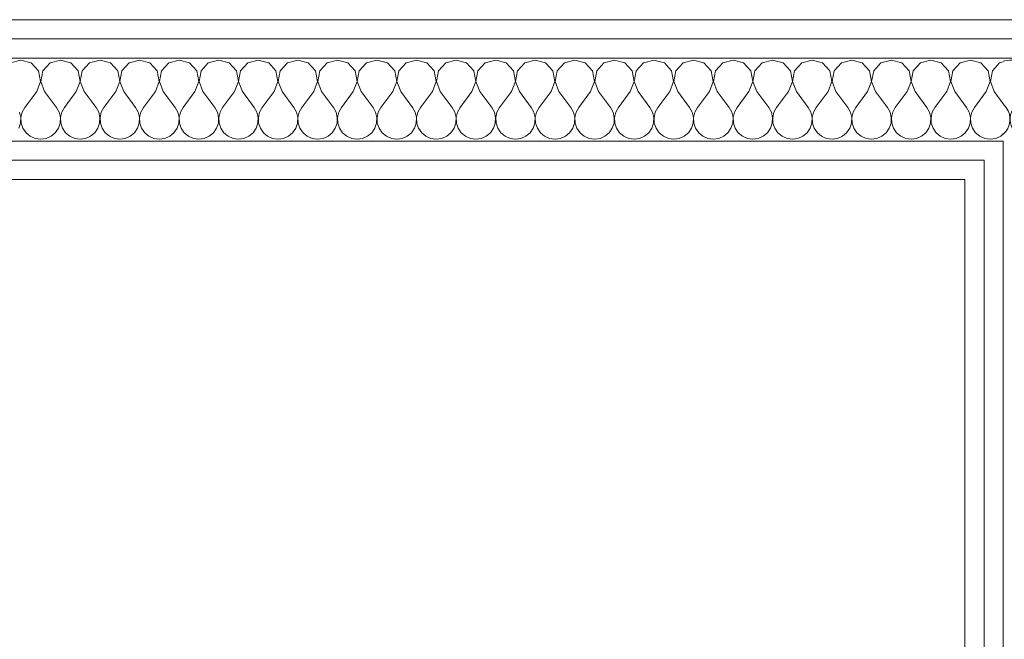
# Model space of a CAD drawing. Header units: millimetres. Extents: x -39149 to 267781, y -2340 to 58540.
# Tile 109 of 244: x 34678 to 35294, y 6562 to 6950. Entities that reach past the tile are written whole.
import ezdxf
from ezdxf.enums import TextEntityAlignment as Align

# ---------------------------------------------------------------- set-up
doc = ezdxf.new("R2010")
doc.units = ezdxf.units.MM
doc.header["$LTSCALE"] = 100
doc.header["$MEASUREMENT"] = 0
doc.linetypes.add('B0605', pattern=[141, 70, -35, 1, -35])
for name, color, linetype in [('22 C Binnenwanden', 7, 'Continuous'), ('22 C Binnenwanden Doorsnede-arcering', 7, 'Continuous'), ('22 C Binnenwanden Laagscheidingslijnen', 7, 'Continuous'), ('A Stramien', 7, 'Continuous')]:
    doc.layers.add(name, color=color, linetype=linetype)
doc.styles.add('GENERATED_STYLE_3', font='swiss.ttf', dxfattribs={"width": 0.96})

# ---------------------------------------------------------------- blocks, each defined once
blk = doc.blocks.new('*X983')
at = {"layer": '22 C Binnenwanden Doorsnede-arcering', "color": 8, "linetype": 'Continuous', "lineweight": 0}
for p, q in [((35308, 6904.95), (35300.57, 6895.05)), ((35312.95, 6904.95), (35320.38, 6895.05)), ((35332.76, 6904.95), (35325.33, 6895.05)), ((35337.71, 6904.95), (35345.14, 6895.05)), ((35293.88, 6897.37), (35295.62, 6895.05))]:
    blk.add_line(p, q, dxfattribs=at)
for centre, start, end in [((35298.1, 6912.38), 323.1301, 109.92211), ((35322.86, 6912.38), 323.1301, 216.8699), ((35347.62, 6912.38), 98.0908, 216.8699), ((35285.71, 6887.62), 311.24329, 36.8699), ((35310.48, 6887.62), 143.1301, 270), ((35310.48, 6887.62), 270, 36.8699), ((35335.24, 6887.62), 143.1301, 270), ((35335.24, 6887.62), 30.76666, 36.8699), ((35335.24, 6887.62), 270, 329.23334)]:
    blk.add_arc(centre, 12.38, start, end, dxfattribs=at)
blk = doc.blocks.new('*X984')
at = {"layer": '22 C Binnenwanden Doorsnede-arcering', "color": 8, "linetype": 'Continuous', "lineweight": 0}
for p, q in [((34679.05, 6924.76), (34672.54, 6922.91)), ((34685.56, 6922.91), (34679.05, 6924.76)), ((34690.12, 6917.92), (34685.56, 6922.91)), ((34697.3, 6922.91), (34692.74, 6917.92)), ((34703.81, 6924.76), (34697.3, 6922.91)), ((34710.32, 6922.91), (34703.81, 6924.76)), ((34714.88, 6917.92), (34710.32, 6922.91)), ((34722.06, 6922.91), (34717.5, 6917.92)), ((34728.57, 6924.76), (34722.06, 6922.91)), ((34735.08, 6922.91), (34728.57, 6924.76)), ((34739.65, 6917.92), (34735.08, 6922.91)), ((34746.82, 6922.91), (34742.26, 6917.92)), ((34753.33, 6924.76), (34746.82, 6922.91)), ((34759.84, 6922.91), (34753.33, 6924.76)), ((34764.41, 6917.92), (34759.84, 6922.91)), ((34771.59, 6922.91), (34767.02, 6917.92)), ((34778.1, 6924.76), (34771.59, 6922.91)), ((34784.6, 6922.91), (34778.1, 6924.76)), ((34789.17, 6917.92), (34784.6, 6922.91)), ((34796.35, 6922.91), (34791.78, 6917.92)), ((34802.86, 6924.76), (34796.35, 6922.91)), ((34809.37, 6922.91), (34802.86, 6924.76)), ((34813.93, 6917.92), (34809.37, 6922.91)), ((34821.11, 6922.91), (34816.55, 6917.92)), ((34827.62, 6924.76), (34821.11, 6922.91)), ((34834.13, 6922.91), (34827.62, 6924.76)), ((34838.69, 6917.92), (34834.13, 6922.91)), ((34845.87, 6922.91), (34841.31, 6917.92)), ((34852.38, 6924.76), (34845.87, 6922.91)), ((34858.89, 6922.91), (34852.38, 6924.76)), ((34863.45, 6917.92), (34858.89, 6922.91)), ((34870.63, 6922.91), (34866.07, 6917.92)), ((34877.14, 6924.76), (34870.63, 6922.91)), ((34883.65, 6922.91), (34877.14, 6924.76)), ((34888.22, 6917.92), (34883.65, 6922.91)), ((34895.4, 6922.91), (34890.83, 6917.92)), ((34901.9, 6924.76), (34895.4, 6922.91)), ((34908.41, 6922.91), (34901.9, 6924.76)), ((34912.98, 6917.92), (34908.41, 6922.91)), ((34920.16, 6922.91), (34915.59, 6917.92)), ((34926.67, 6924.76), (34920.16, 6922.91)), ((34933.18, 6922.91), (34926.67, 6924.76)), ((34937.74, 6917.92), (34933.18, 6922.91)), ((34944.92, 6922.91), (34940.35, 6917.92)), ((34951.43, 6924.76), (34944.92, 6922.91)), ((34957.94, 6922.91), (34951.43, 6924.76)), ((34962.5, 6917.92), (34957.94, 6922.91)), ((34969.68, 6922.91), (34965.12, 6917.92)), ((34976.19, 6924.76), (34969.68, 6922.91)), ((34982.7, 6922.91), (34976.19, 6924.76)), ((34987.26, 6917.92), (34982.7, 6922.91)), ((34994.44, 6922.91), (34989.88, 6917.92)), ((35000.95, 6924.76), (34994.44, 6922.91)), ((35007.46, 6922.91), (35000.95, 6924.76)), ((35012.03, 6917.92), (35007.46, 6922.91)), ((35019.21, 6922.91), (35014.64, 6917.92)), ((35025.71, 6924.76), (35019.21, 6922.91)), ((35032.22, 6922.91), (35025.71, 6924.76)), ((35036.79, 6917.92), (35032.22, 6922.91)), ((35043.97, 6922.91), (35039.4, 6917.92)), ((35050.48, 6924.76), (35043.97, 6922.91)), ((35056.99, 6922.91), (35050.48, 6924.76)), ((35061.55, 6917.92), (35056.99, 6922.91)), ((35068.73, 6922.91), (35064.16, 6917.92)), ((35075.24, 6924.76), (35068.73, 6922.91)), ((35081.75, 6922.91), (35075.24, 6924.76)), ((35086.31, 6917.92), (35081.75, 6922.91)), ((35093.49, 6922.91), (35088.93, 6917.92)), ((35100, 6924.76), (35093.49, 6922.91)), ((35106.51, 6922.91), (35100, 6924.76)), ((35111.07, 6917.92), (35106.51, 6922.91)), ((35118.25, 6922.91), (35113.69, 6917.92)), ((35124.76, 6924.76), (35118.25, 6922.91)), ((35131.27, 6922.91), (35124.76, 6924.76)), ((35135.84, 6917.92), (35131.27, 6922.91)), ((35143.01, 6922.91), (35138.45, 6917.92)), ((35149.52, 6924.76), (35143.01, 6922.91)), ((35156.03, 6922.91), (35149.52, 6924.76)), ((35160.6, 6917.92), (35156.03, 6922.91)), ((35167.78, 6922.91), (35163.21, 6917.92)), ((35174.29, 6924.76), (35167.78, 6922.91)), ((35180.79, 6922.91), (35174.29, 6924.76)), ((35185.36, 6917.92), (35180.79, 6922.91)), ((35192.54, 6922.91), (35187.97, 6917.92)), ((35199.05, 6924.76), (35192.54, 6922.91)), ((35205.56, 6922.91), (35199.05, 6924.76)), ((35210.12, 6917.92), (35205.56, 6922.91)), ((35217.3, 6922.91), (35212.74, 6917.92)), ((35223.81, 6924.76), (35217.3, 6922.91)), ((35230.32, 6922.91), (35223.81, 6924.76)), ((35234.88, 6917.92), (35230.32, 6922.91)), ((35242.06, 6922.91), (35237.5, 6917.92)), ((35248.57, 6924.76), (35242.06, 6922.91)), ((35255.08, 6922.91), (35248.57, 6924.76)), ((35259.65, 6917.92), (35255.08, 6922.91)), ((35266.82, 6922.91), (35262.26, 6917.92)), ((35273.33, 6924.76), (35266.82, 6922.91)), ((35279.84, 6922.91), (35273.33, 6924.76)), ((35284.41, 6917.92), (35279.84, 6922.91)), ((35291.59, 6922.91), (35287.02, 6917.92)), ((35293.88, 6923.56), (35291.59, 6922.91)), ((34691.38, 6911.27), (34690.12, 6917.92)), ((34692.74, 6917.92), (34691.48, 6911.27)), ((34716.14, 6911.27), (34714.88, 6917.92)), ((34717.5, 6917.92), (34716.24, 6911.27)), ((34740.9, 6911.27), (34739.65, 6917.92)), ((34742.26, 6917.92), (34741, 6911.27)), ((34765.66, 6911.27), (34764.41, 6917.92)), ((34767.02, 6917.92), (34765.76, 6911.27)), ((34790.43, 6911.27), (34789.17, 6917.92)), ((34791.78, 6917.92), (34790.53, 6911.27)), ((34815.19, 6911.27), (34813.93, 6917.92)), ((34816.55, 6917.92), (34815.29, 6911.27)), ((34839.95, 6911.27), (34838.69, 6917.92)), ((34841.31, 6917.92), (34840.05, 6911.27)), ((34864.71, 6911.27), (34863.45, 6917.92)), ((34866.07, 6917.92), (34864.81, 6911.27)), ((34889.47, 6911.27), (34888.22, 6917.92)), ((34890.83, 6917.92), (34889.57, 6911.27)), ((34914.24, 6911.27), (34912.98, 6917.92)), ((34915.59, 6917.92), (34914.34, 6911.27)), ((34939, 6911.27), (34937.74, 6917.92)), ((34940.35, 6917.92), (34939.1, 6911.27)), ((34963.76, 6911.27), (34962.5, 6917.92)), ((34965.12, 6917.92), (34963.86, 6911.27)), ((34988.52, 6911.27), (34987.26, 6917.92)), ((34989.88, 6917.92), (34988.62, 6911.27)), ((35013.28, 6911.27), (35012.03, 6917.92)), ((35014.64, 6917.92), (35013.38, 6911.27)), ((35038.05, 6911.27), (35036.79, 6917.92)), ((35039.4, 6917.92), (35038.15, 6911.27)), ((35062.81, 6911.27), (35061.55, 6917.92)), ((35064.16, 6917.92), (35062.91, 6911.27)), ((35087.57, 6911.27), (35086.31, 6917.92)), ((35088.93, 6917.92), (35087.67, 6911.27)), ((35112.33, 6911.27), (35111.07, 6917.92)), ((35113.69, 6917.92), (35112.43, 6911.27)), ((35137.09, 6911.27), (35135.84, 6917.92)), ((35138.45, 6917.92), (35137.19, 6911.27)), ((35161.85, 6911.27), (35160.6, 6917.92)), ((35163.21, 6917.92), (35161.95, 6911.27)), ((35186.62, 6911.27), (35185.36, 6917.92)), ((35187.97, 6917.92), (35186.72, 6911.27)), ((35211.38, 6911.27), (35210.12, 6917.92)), ((35212.74, 6917.92), (35211.48, 6911.27)), ((35236.14, 6911.27), (35234.88, 6917.92)), ((35237.5, 6917.92), (35236.24, 6911.27)), ((35260.9, 6911.27), (35259.65, 6917.92)), ((35262.26, 6917.92), (35261, 6911.27)), ((35285.66, 6911.27), (35284.41, 6917.92)), ((35287.02, 6917.92), (35285.76, 6911.27)), ((34688.95, 6904.95), (34691.38, 6911.27)), ((34691.48, 6911.27), (34693.9, 6904.95)), ((34713.71, 6904.95), (34716.14, 6911.27)), ((34716.24, 6911.27), (34718.67, 6904.95)), ((34738.48, 6904.95), (34740.9, 6911.27)), ((34741, 6911.27), (34743.43, 6904.95)), ((34763.24, 6904.95), (34765.66, 6911.27)), ((34765.76, 6911.27), (34768.19, 6904.95)), ((34788, 6904.95), (34790.43, 6911.27)), ((34790.53, 6911.27), (34792.95, 6904.95)), ((34812.76, 6904.95), (34815.19, 6911.27)), ((34815.29, 6911.27), (34817.71, 6904.95)), ((34837.52, 6904.95), (34839.95, 6911.27)), ((34840.05, 6911.27), (34842.48, 6904.95)), ((34862.29, 6904.95), (34864.71, 6911.27)), ((34864.81, 6911.27), (34867.24, 6904.95)), ((34887.05, 6904.95), (34889.47, 6911.27)), ((34889.57, 6911.27), (34892, 6904.95)), ((34911.81, 6904.95), (34914.24, 6911.27)), ((34914.34, 6911.27), (34916.76, 6904.95)), ((34936.57, 6904.95), (34939, 6911.27)), ((34939.1, 6911.27), (34941.52, 6904.95)), ((34961.33, 6904.95), (34963.76, 6911.27)), ((34963.86, 6911.27), (34966.29, 6904.95)), ((34986.1, 6904.95), (34988.52, 6911.27)), ((34988.62, 6911.27), (34991.05, 6904.95)), ((35010.86, 6904.95), (35013.28, 6911.27)), ((35013.38, 6911.27), (35015.81, 6904.95)), ((35035.62, 6904.95), (35038.05, 6911.27)), ((35038.15, 6911.27), (35040.57, 6904.95)), ((35060.38, 6904.95), (35062.81, 6911.27)), ((35062.91, 6911.27), (35065.33, 6904.95)), ((35085.14, 6904.95), (35087.57, 6911.27)), ((35087.67, 6911.27), (35090.1, 6904.95)), ((35109.9, 6904.95), (35112.33, 6911.27)), ((35112.43, 6911.27), (35114.86, 6904.95)), ((35134.67, 6904.95), (35137.09, 6911.27)), ((35137.19, 6911.27), (35139.62, 6904.95)), ((35159.43, 6904.95), (35161.85, 6911.27)), ((35161.95, 6911.27), (35164.38, 6904.95)), ((35184.19, 6904.95), (35186.62, 6911.27)), ((35186.72, 6911.27), (35189.14, 6904.95)), ((35208.95, 6904.95), (35211.38, 6911.27)), ((35211.48, 6911.27), (35213.9, 6904.95)), ((35233.71, 6904.95), (35236.14, 6911.27)), ((35236.24, 6911.27), (35238.67, 6904.95)), ((35258.48, 6904.95), (35260.9, 6911.27)), ((35261, 6911.27), (35263.43, 6904.95)), ((35283.24, 6904.95), (35285.66, 6911.27)), ((35285.76, 6911.27), (35288.19, 6904.95)), ((34688.95, 6904.95), (34681.52, 6895.05)), ((34693.9, 6904.95), (34701.33, 6895.05)), ((34713.71, 6904.95), (34706.29, 6895.05)), ((34718.67, 6904.95), (34726.1, 6895.05)), ((34738.48, 6904.95), (34731.05, 6895.05)), ((34743.43, 6904.95), (34750.86, 6895.05)), ((34763.24, 6904.95), (34755.81, 6895.05)), ((34768.19, 6904.95), (34775.62, 6895.05)), ((34788, 6904.95), (34780.57, 6895.05)), ((34792.95, 6904.95), (34800.38, 6895.05)), ((34812.76, 6904.95), (34805.33, 6895.05)), ((34817.71, 6904.95), (34825.14, 6895.05)), ((34837.52, 6904.95), (34830.1, 6895.05)), ((34842.48, 6904.95), (34849.9, 6895.05)), ((34862.29, 6904.95), (34854.86, 6895.05)), ((34867.24, 6904.95), (34874.67, 6895.05)), ((34887.05, 6904.95), (34879.62, 6895.05)), ((34892, 6904.95), (34899.43, 6895.05)), ((34911.81, 6904.95), (34904.38, 6895.05)), ((34916.76, 6904.95), (34924.19, 6895.05)), ((34936.57, 6904.95), (34929.14, 6895.05)), ((34941.52, 6904.95), (34948.95, 6895.05)), ((34961.33, 6904.95), (34953.9, 6895.05)), ((34966.29, 6904.95), (34973.71, 6895.05)), ((34986.1, 6904.95), (34978.67, 6895.05)), ((34991.05, 6904.95), (34998.48, 6895.05)), ((35010.86, 6904.95), (35003.43, 6895.05)), ((35015.81, 6904.95), (35023.24, 6895.05)), ((35035.62, 6904.95), (35028.19, 6895.05)), ((35040.57, 6904.95), (35048, 6895.05)), ((35060.38, 6904.95), (35052.95, 6895.05)), ((35065.33, 6904.95), (35072.76, 6895.05)), ((35085.14, 6904.95), (35077.71, 6895.05)), ((35090.1, 6904.95), (35097.52, 6895.05)), ((35109.9, 6904.95), (35102.48, 6895.05)), ((35114.86, 6904.95), (35122.29, 6895.05)), ((35134.67, 6904.95), (35127.24, 6895.05)), ((35139.62, 6904.95), (35147.05, 6895.05)), ((35159.43, 6904.95), (35152, 6895.05)), ((35164.38, 6904.95), (35171.81, 6895.05)), ((35184.19, 6904.95), (35176.76, 6895.05)), ((35189.14, 6904.95), (35196.57, 6895.05)), ((35208.95, 6904.95), (35201.52, 6895.05)), ((35213.9, 6904.95), (35221.33, 6895.05)), ((35233.71, 6904.95), (35226.29, 6895.05)), ((35238.67, 6904.95), (35246.1, 6895.05)), ((35258.48, 6904.95), (35251.05, 6895.05)), ((35263.43, 6904.95), (35270.86, 6895.05)), ((35283.24, 6904.95), (35275.81, 6895.05)), ((35288.19, 6904.95), (35293.88, 6897.37)), ((34679, 6888.73), (34678.22, 6892.06)), ((34679.87, 6892.06), (34679.1, 6888.73)), ((34681.52, 6895.05), (34679.87, 6892.06)), ((34702.99, 6892.06), (34701.33, 6895.05)), ((34703.76, 6888.73), (34702.99, 6892.06)), ((34704.63, 6892.06), (34703.86, 6888.73)), ((34706.29, 6895.05), (34704.63, 6892.06)), ((34727.75, 6892.06), (34726.1, 6895.05)), ((34728.52, 6888.73), (34727.75, 6892.06)), ((34729.39, 6892.06), (34728.62, 6888.73)), ((34731.05, 6895.05), (34729.39, 6892.06)), ((34752.51, 6892.06), (34750.86, 6895.05)), ((34753.28, 6888.73), (34752.51, 6892.06)), ((34754.16, 6892.06), (34753.38, 6888.73)), ((34755.81, 6895.05), (34754.16, 6892.06)), ((34777.27, 6892.06), (34775.62, 6895.05)), ((34778.05, 6888.73), (34777.27, 6892.06)), ((34778.92, 6892.06), (34778.15, 6888.73)), ((34780.57, 6895.05), (34778.92, 6892.06)), ((34802.03, 6892.06), (34800.38, 6895.05)), ((34802.81, 6888.73), (34802.03, 6892.06)), ((34803.68, 6892.06), (34802.91, 6888.73)), ((34805.33, 6895.05), (34803.68, 6892.06)), ((34826.8, 6892.06), (34825.14, 6895.05)), ((34827.57, 6888.73), (34826.8, 6892.06)), ((34828.44, 6892.06), (34827.67, 6888.73)), ((34830.1, 6895.05), (34828.44, 6892.06)), ((34851.56, 6892.06), (34849.9, 6895.05)), ((34852.33, 6888.73), (34851.56, 6892.06)), ((34853.2, 6892.06), (34852.43, 6888.73)), ((34854.86, 6895.05), (34853.2, 6892.06)), ((34876.32, 6892.06), (34874.67, 6895.05)), ((34877.09, 6888.73), (34876.32, 6892.06)), ((34877.97, 6892.06), (34877.19, 6888.73)), ((34879.62, 6895.05), (34877.97, 6892.06)), ((34901.08, 6892.06), (34899.43, 6895.05)), ((34901.85, 6888.73), (34901.08, 6892.06)), ((34902.73, 6892.06), (34901.95, 6888.73)), ((34904.38, 6895.05), (34902.73, 6892.06)), ((34925.84, 6892.06), (34924.19, 6895.05)), ((34926.62, 6888.73), (34925.84, 6892.06)), ((34927.49, 6892.06), (34926.72, 6888.73)), ((34929.14, 6895.05), (34927.49, 6892.06)), ((34950.61, 6892.06), (34948.95, 6895.05)), ((34951.38, 6888.73), (34950.61, 6892.06)), ((34952.25, 6892.06), (34951.48, 6888.73)), ((34953.9, 6895.05), (34952.25, 6892.06)), ((34975.37, 6892.06), (34973.71, 6895.05)), ((34976.14, 6888.73), (34975.37, 6892.06)), ((34977.01, 6892.06), (34976.24, 6888.73)), ((34978.67, 6895.05), (34977.01, 6892.06)), ((35000.13, 6892.06), (34998.48, 6895.05)), ((35000.9, 6888.73), (35000.13, 6892.06)), ((35001.78, 6892.06), (35001, 6888.73)), ((35003.43, 6895.05), (35001.78, 6892.06)), ((35024.89, 6892.06), (35023.24, 6895.05)), ((35025.66, 6888.73), (35024.89, 6892.06)), ((35026.54, 6892.06), (35025.76, 6888.73)), ((35028.19, 6895.05), (35026.54, 6892.06)), ((35049.65, 6892.06), (35048, 6895.05)), ((35050.43, 6888.73), (35049.65, 6892.06)), ((35051.3, 6892.06), (35050.53, 6888.73)), ((35052.95, 6895.05), (35051.3, 6892.06)), ((35074.41, 6892.06), (35072.76, 6895.05)), ((35075.19, 6888.73), (35074.41, 6892.06)), ((35076.06, 6892.06), (35075.29, 6888.73)), ((35077.71, 6895.05), (35076.06, 6892.06)), ((35099.18, 6892.06), (35097.52, 6895.05)), ((35099.95, 6888.73), (35099.18, 6892.06)), ((35100.82, 6892.06), (35100.05, 6888.73)), ((35102.48, 6895.05), (35100.82, 6892.06)), ((35123.94, 6892.06), (35122.29, 6895.05)), ((35124.71, 6888.73), (35123.94, 6892.06)), ((35125.59, 6892.06), (35124.81, 6888.73)), ((35127.24, 6895.05), (35125.59, 6892.06)), ((35148.7, 6892.06), (35147.05, 6895.05)), ((35149.47, 6888.73), (35148.7, 6892.06)), ((35150.35, 6892.06), (35149.57, 6888.73)), ((35152, 6895.05), (35150.35, 6892.06)), ((35173.46, 6892.06), (35171.81, 6895.05)), ((35174.24, 6888.73), (35173.46, 6892.06)), ((35175.11, 6892.06), (35174.34, 6888.73)), ((35176.76, 6895.05), (35175.11, 6892.06)), ((35198.22, 6892.06), (35196.57, 6895.05)), ((35199, 6888.73), (35198.22, 6892.06)), ((35199.87, 6892.06), (35199.1, 6888.73)), ((35201.52, 6895.05), (35199.87, 6892.06)), ((35222.99, 6892.06), (35221.33, 6895.05)), ((35223.76, 6888.73), (35222.99, 6892.06)), ((35224.63, 6892.06), (35223.86, 6888.73)), ((35226.29, 6895.05), (35224.63, 6892.06)), ((35247.75, 6892.06), (35246.1, 6895.05)), ((35248.52, 6888.73), (35247.75, 6892.06)), ((35249.39, 6892.06), (35248.62, 6888.73)), ((35251.05, 6895.05), (35249.39, 6892.06)), ((35272.51, 6892.06), (35270.86, 6895.05)), ((35273.28, 6888.73), (35272.51, 6892.06)), ((35274.16, 6892.06), (35273.38, 6888.73)), ((35275.81, 6895.05), (35274.16, 6892.06)), ((34677.74, 6882.08), (34678.83, 6885.32)), ((34678.83, 6885.32), (34679, 6888.73)), ((34679.1, 6888.73), (34679.26, 6885.32)), ((34679.26, 6885.32), (34680.35, 6882.08)), ((34702.5, 6882.08), (34703.59, 6885.32)), ((34703.59, 6885.32), (34703.76, 6888.73)), ((34703.86, 6888.73), (34704.03, 6885.32)), ((34704.03, 6885.32), (34705.12, 6882.08)), ((34727.26, 6882.08), (34728.36, 6885.32)), ((34728.36, 6885.32), (34728.52, 6888.73)), ((34728.62, 6888.73), (34728.79, 6885.32)), ((34728.79, 6885.32), (34729.88, 6882.08)), ((34752.03, 6882.08), (34753.12, 6885.32)), ((34753.12, 6885.32), (34753.28, 6888.73)), ((34753.38, 6888.73), (34753.55, 6885.32)), ((34753.55, 6885.32), (34754.64, 6882.08)), ((34776.79, 6882.08), (34777.88, 6885.32)), ((34777.88, 6885.32), (34778.05, 6888.73)), ((34778.15, 6888.73), (34778.31, 6885.32)), ((34778.31, 6885.32), (34779.4, 6882.08)), ((34801.55, 6882.08), (34802.64, 6885.32)), ((34802.64, 6885.32), (34802.81, 6888.73)), ((34802.91, 6888.73), (34803.07, 6885.32)), ((34803.07, 6885.32), (34804.16, 6882.08)), ((34826.31, 6882.08), (34827.4, 6885.32)), ((34827.4, 6885.32), (34827.57, 6888.73)), ((34827.67, 6888.73), (34827.83, 6885.32)), ((34827.83, 6885.32), (34828.93, 6882.08)), ((34851.07, 6882.08), (34852.17, 6885.32)), ((34852.17, 6885.32), (34852.33, 6888.73)), ((34852.43, 6888.73), (34852.6, 6885.32)), ((34852.6, 6885.32), (34853.69, 6882.08)), ((34875.84, 6882.08), (34876.93, 6885.32)), ((34876.93, 6885.32), (34877.09, 6888.73)), ((34877.19, 6888.73), (34877.36, 6885.32)), ((34877.36, 6885.32), (34878.45, 6882.08)), ((34900.6, 6882.08), (34901.69, 6885.32)), ((34901.69, 6885.32), (34901.85, 6888.73)), ((34901.95, 6888.73), (34902.12, 6885.32)), ((34902.12, 6885.32), (34903.21, 6882.08)), ((34925.36, 6882.08), (34926.45, 6885.32)), ((34926.45, 6885.32), (34926.62, 6888.73)), ((34926.72, 6888.73), (34926.88, 6885.32)), ((34926.88, 6885.32), (34927.97, 6882.08)), ((34950.12, 6882.08), (34951.21, 6885.32)), ((34951.21, 6885.32), (34951.38, 6888.73)), ((34951.48, 6888.73), (34951.64, 6885.32)), ((34951.64, 6885.32), (34952.74, 6882.08)), ((34974.88, 6882.08), (34975.97, 6885.32)), ((34975.97, 6885.32), (34976.14, 6888.73)), ((34976.24, 6888.73), (34976.41, 6885.32)), ((34976.41, 6885.32), (34977.5, 6882.08)), ((34999.65, 6882.08), (35000.74, 6885.32)), ((35000.74, 6885.32), (35000.9, 6888.73)), ((35001, 6888.73), (35001.17, 6885.32)), ((35001.17, 6885.32), (35002.26, 6882.08)), ((35024.41, 6882.08), (35025.5, 6885.32)), ((35025.5, 6885.32), (35025.66, 6888.73)), ((35025.76, 6888.73), (35025.93, 6885.32)), ((35025.93, 6885.32), (35027.02, 6882.08)), ((35049.17, 6882.08), (35050.26, 6885.32)), ((35050.26, 6885.32), (35050.43, 6888.73)), ((35050.53, 6888.73), (35050.69, 6885.32)), ((35050.69, 6885.32), (35051.78, 6882.08)), ((35073.93, 6882.08), (35075.02, 6885.32)), ((35075.02, 6885.32), (35075.19, 6888.73)), ((35075.29, 6888.73), (35075.45, 6885.32)), ((35075.45, 6885.32), (35076.55, 6882.08)), ((35098.69, 6882.08), (35099.78, 6885.32)), ((35099.78, 6885.32), (35099.95, 6888.73)), ((35100.05, 6888.73), (35100.22, 6885.32)), ((35100.22, 6885.32), (35101.31, 6882.08)), ((35123.45, 6882.08), (35124.55, 6885.32)), ((35124.55, 6885.32), (35124.71, 6888.73)), ((35124.81, 6888.73), (35124.98, 6885.32)), ((35124.98, 6885.32), (35126.07, 6882.08)), ((35148.22, 6882.08), (35149.31, 6885.32)), ((35149.31, 6885.32), (35149.47, 6888.73)), ((35149.57, 6888.73), (35149.74, 6885.32)), ((35149.74, 6885.32), (35150.83, 6882.08)), ((35172.98, 6882.08), (35174.07, 6885.32)), ((35174.07, 6885.32), (35174.24, 6888.73)), ((35174.34, 6888.73), (35174.5, 6885.32)), ((35174.5, 6885.32), (35175.59, 6882.08)), ((35197.74, 6882.08), (35198.83, 6885.32)), ((35198.83, 6885.32), (35199, 6888.73)), ((35199.1, 6888.73), (35199.26, 6885.32)), ((35199.26, 6885.32), (35200.35, 6882.08)), ((35222.5, 6882.08), (35223.59, 6885.32)), ((35223.59, 6885.32), (35223.76, 6888.73)), ((35223.86, 6888.73), (35224.03, 6885.32)), ((35224.03, 6885.32), (35225.12, 6882.08)), ((35247.26, 6882.08), (35248.36, 6885.32)), ((35248.36, 6885.32), (35248.52, 6888.73)), ((35248.62, 6888.73), (35248.79, 6885.32)), ((35248.79, 6885.32), (35249.88, 6882.08)), ((35272.03, 6882.08), (35273.12, 6885.32)), ((35273.12, 6885.32), (35273.28, 6888.73)), ((35273.38, 6888.73), (35273.55, 6885.32)), ((35273.55, 6885.32), (35274.64, 6882.08)), ((34680.35, 6882.08), (34682.29, 6879.27)), ((34682.29, 6879.27), (34684.92, 6877.09)), ((34684.92, 6877.09), (34688.05, 6875.71)), ((34694.81, 6875.71), (34697.94, 6877.09)), ((34697.94, 6877.09), (34700.57, 6879.27)), ((34700.57, 6879.27), (34702.5, 6882.08)), ((34705.12, 6882.08), (34707.05, 6879.27)), ((34707.05, 6879.27), (34709.68, 6877.09)), ((34709.68, 6877.09), (34712.81, 6875.71)), ((34719.57, 6875.71), (34722.7, 6877.09)), ((34722.7, 6877.09), (34725.33, 6879.27)), ((34725.33, 6879.27), (34727.26, 6882.08)), ((34729.88, 6882.08), (34731.81, 6879.27)), ((34731.81, 6879.27), (34734.44, 6877.09)), ((34734.44, 6877.09), (34737.57, 6875.71)), ((34744.34, 6875.71), (34747.46, 6877.09)), ((34747.46, 6877.09), (34750.09, 6879.27)), ((34750.09, 6879.27), (34752.03, 6882.08)), ((34754.64, 6882.08), (34756.57, 6879.27)), ((34756.57, 6879.27), (34759.21, 6877.09)), ((34759.21, 6877.09), (34762.33, 6875.71)), ((34769.1, 6875.71), (34772.22, 6877.09)), ((34772.22, 6877.09), (34774.85, 6879.27)), ((34774.85, 6879.27), (34776.79, 6882.08)), ((34779.4, 6882.08), (34781.34, 6879.27)), ((34781.34, 6879.27), (34783.97, 6877.09)), ((34783.97, 6877.09), (34787.09, 6875.71)), ((34793.86, 6875.71), (34796.99, 6877.09)), ((34796.99, 6877.09), (34799.62, 6879.27)), ((34799.62, 6879.27), (34801.55, 6882.08)), ((34804.16, 6882.08), (34806.1, 6879.27)), ((34806.1, 6879.27), (34808.73, 6877.09)), ((34808.73, 6877.09), (34811.85, 6875.71)), ((34818.62, 6875.71), (34821.75, 6877.09)), ((34821.75, 6877.09), (34824.38, 6879.27)), ((34824.38, 6879.27), (34826.31, 6882.08)), ((34828.93, 6882.08), (34830.86, 6879.27)), ((34830.86, 6879.27), (34833.49, 6877.09)), ((34833.49, 6877.09), (34836.62, 6875.71)), ((34843.38, 6875.71), (34846.51, 6877.09)), ((34846.51, 6877.09), (34849.14, 6879.27)), ((34849.14, 6879.27), (34851.07, 6882.08)), ((34853.69, 6882.08), (34855.62, 6879.27)), ((34855.62, 6879.27), (34858.25, 6877.09)), ((34858.25, 6877.09), (34861.38, 6875.71)), ((34868.15, 6875.71), (34871.27, 6877.09)), ((34871.27, 6877.09), (34873.9, 6879.27)), ((34873.9, 6879.27), (34875.84, 6882.08)), ((34878.45, 6882.08), (34880.38, 6879.27)), ((34880.38, 6879.27), (34883.01, 6877.09)), ((34883.01, 6877.09), (34886.14, 6875.71)), ((34892.91, 6875.71), (34896.03, 6877.09)), ((34896.03, 6877.09), (34898.66, 6879.27)), ((34898.66, 6879.27), (34900.6, 6882.08)), ((34903.21, 6882.08), (34905.15, 6879.27)), ((34905.15, 6879.27), (34907.78, 6877.09)), ((34907.78, 6877.09), (34910.9, 6875.71)), ((34917.67, 6875.71), (34920.79, 6877.09)), ((34920.79, 6877.09), (34923.43, 6879.27)), ((34923.43, 6879.27), (34925.36, 6882.08)), ((34927.97, 6882.08), (34929.91, 6879.27)), ((34929.91, 6879.27), (34932.54, 6877.09)), ((34932.54, 6877.09), (34935.66, 6875.71)), ((34942.43, 6875.71), (34945.56, 6877.09)), ((34945.56, 6877.09), (34948.19, 6879.27)), ((34948.19, 6879.27), (34950.12, 6882.08)), ((34952.74, 6882.08), (34954.67, 6879.27)), ((34954.67, 6879.27), (34957.3, 6877.09)), ((34957.3, 6877.09), (34960.43, 6875.71)), ((34967.19, 6875.71), (34970.32, 6877.09)), ((34970.32, 6877.09), (34972.95, 6879.27)), ((34972.95, 6879.27), (34974.88, 6882.08)), ((34977.5, 6882.08), (34979.43, 6879.27)), ((34979.43, 6879.27), (34982.06, 6877.09)), ((34982.06, 6877.09), (34985.19, 6875.71)), ((34991.95, 6875.71), (34995.08, 6877.09)), ((34995.08, 6877.09), (34997.71, 6879.27)), ((34997.71, 6879.27), (34999.65, 6882.08)), ((35002.26, 6882.08), (35004.19, 6879.27)), ((35004.19, 6879.27), (35006.82, 6877.09)), ((35006.82, 6877.09), (35009.95, 6875.71)), ((35016.72, 6875.71), (35019.84, 6877.09)), ((35019.84, 6877.09), (35022.47, 6879.27)), ((35022.47, 6879.27), (35024.41, 6882.08)), ((35027.02, 6882.08), (35028.96, 6879.27)), ((35028.96, 6879.27), (35031.59, 6877.09)), ((35031.59, 6877.09), (35034.71, 6875.71)), ((35041.48, 6875.71), (35044.6, 6877.09)), ((35044.6, 6877.09), (35047.23, 6879.27)), ((35047.23, 6879.27), (35049.17, 6882.08)), ((35051.78, 6882.08), (35053.72, 6879.27)), ((35053.72, 6879.27), (35056.35, 6877.09)), ((35056.35, 6877.09), (35059.47, 6875.71)), ((35066.24, 6875.71), (35069.37, 6877.09)), ((35069.37, 6877.09), (35072, 6879.27)), ((35072, 6879.27), (35073.93, 6882.08)), ((35076.55, 6882.08), (35078.48, 6879.27)), ((35078.48, 6879.27), (35081.11, 6877.09)), ((35081.11, 6877.09), (35084.24, 6875.71)), ((35091, 6875.71), (35094.13, 6877.09)), ((35094.13, 6877.09), (35096.76, 6879.27)), ((35096.76, 6879.27), (35098.69, 6882.08)), ((35101.31, 6882.08), (35103.24, 6879.27)), ((35103.24, 6879.27), (35105.87, 6877.09)), ((35105.87, 6877.09), (35109, 6875.71)), ((35115.76, 6875.71), (35118.89, 6877.09)), ((35118.89, 6877.09), (35121.52, 6879.27)), ((35121.52, 6879.27), (35123.45, 6882.08)), ((35126.07, 6882.08), (35128, 6879.27)), ((35128, 6879.27), (35130.63, 6877.09)), ((35130.63, 6877.09), (35133.76, 6875.71)), ((35140.53, 6875.71), (35143.65, 6877.09)), ((35143.65, 6877.09), (35146.28, 6879.27)), ((35146.28, 6879.27), (35148.22, 6882.08)), ((35150.83, 6882.08), (35152.77, 6879.27)), ((35152.77, 6879.27), (35155.4, 6877.09)), ((35155.4, 6877.09), (35158.52, 6875.71)), ((35165.29, 6875.71), (35168.41, 6877.09)), ((35168.41, 6877.09), (35171.04, 6879.27)), ((35171.04, 6879.27), (35172.98, 6882.08)), ((35175.59, 6882.08), (35177.53, 6879.27)), ((35177.53, 6879.27), (35180.16, 6877.09)), ((35180.16, 6877.09), (35183.28, 6875.71)), ((35190.05, 6875.71), (35193.18, 6877.09)), ((35193.18, 6877.09), (35195.81, 6879.27)), ((35195.81, 6879.27), (35197.74, 6882.08)), ((35200.35, 6882.08), (35202.29, 6879.27)), ((35202.29, 6879.27), (35204.92, 6877.09)), ((35204.92, 6877.09), (35208.05, 6875.71)), ((35214.81, 6875.71), (35217.94, 6877.09)), ((35217.94, 6877.09), (35220.57, 6879.27)), ((35220.57, 6879.27), (35222.5, 6882.08)), ((35225.12, 6882.08), (35227.05, 6879.27)), ((35227.05, 6879.27), (35229.68, 6877.09)), ((35229.68, 6877.09), (35232.81, 6875.71)), ((35239.57, 6875.71), (35242.7, 6877.09)), ((35242.7, 6877.09), (35245.33, 6879.27)), ((35245.33, 6879.27), (35247.26, 6882.08)), ((35249.88, 6882.08), (35251.81, 6879.27)), ((35251.81, 6879.27), (35254.44, 6877.09)), ((35254.44, 6877.09), (35257.57, 6875.71)), ((35264.34, 6875.71), (35267.46, 6877.09)), ((35267.46, 6877.09), (35270.09, 6879.27)), ((35270.09, 6879.27), (35272.03, 6882.08)), ((35274.64, 6882.08), (35276.57, 6879.27)), ((35276.57, 6879.27), (35279.21, 6877.09)), ((35279.21, 6877.09), (35282.33, 6875.71)), ((35289.1, 6875.71), (35292.22, 6877.09)), ((35292.22, 6877.09), (35293.88, 6878.46)), ((34688.05, 6875.71), (34691.43, 6875.24)), ((34691.43, 6875.24), (34694.81, 6875.71)), ((34712.81, 6875.71), (34716.19, 6875.24)), ((34716.19, 6875.24), (34719.57, 6875.71)), ((34737.57, 6875.71), (34740.95, 6875.24)), ((34740.95, 6875.24), (34744.34, 6875.71)), ((34762.33, 6875.71), (34765.71, 6875.24)), ((34765.71, 6875.24), (34769.1, 6875.71)), ((34787.09, 6875.71), (34790.48, 6875.24)), ((34790.48, 6875.24), (34793.86, 6875.71)), ((34811.85, 6875.71), (34815.24, 6875.24)), ((34815.24, 6875.24), (34818.62, 6875.71)), ((34836.62, 6875.71), (34840, 6875.24)), ((34840, 6875.24), (34843.38, 6875.71)), ((34861.38, 6875.71), (34864.76, 6875.24)), ((34864.76, 6875.24), (34868.15, 6875.71)), ((34886.14, 6875.71), (34889.52, 6875.24)), ((34889.52, 6875.24), (34892.91, 6875.71)), ((34910.9, 6875.71), (34914.29, 6875.24)), ((34914.29, 6875.24), (34917.67, 6875.71)), ((34935.66, 6875.71), (34939.05, 6875.24)), ((34939.05, 6875.24), (34942.43, 6875.71)), ((34960.43, 6875.71), (34963.81, 6875.24)), ((34963.81, 6875.24), (34967.19, 6875.71)), ((34985.19, 6875.71), (34988.57, 6875.24)), ((34988.57, 6875.24), (34991.95, 6875.71)), ((35009.95, 6875.71), (35013.33, 6875.24)), ((35013.33, 6875.24), (35016.72, 6875.71)), ((35034.71, 6875.71), (35038.1, 6875.24)), ((35038.1, 6875.24), (35041.48, 6875.71)), ((35059.47, 6875.71), (35062.86, 6875.24)), ((35062.86, 6875.24), (35066.24, 6875.71)), ((35084.24, 6875.71), (35087.62, 6875.24)), ((35087.62, 6875.24), (35091, 6875.71)), ((35109, 6875.71), (35112.38, 6875.24)), ((35112.38, 6875.24), (35115.76, 6875.71)), ((35133.76, 6875.71), (35137.14, 6875.24)), ((35137.14, 6875.24), (35140.53, 6875.71)), ((35158.52, 6875.71), (35161.9, 6875.24)), ((35161.9, 6875.24), (35165.29, 6875.71)), ((35183.28, 6875.71), (35186.67, 6875.24)), ((35186.67, 6875.24), (35190.05, 6875.71)), ((35208.05, 6875.71), (35211.43, 6875.24)), ((35211.43, 6875.24), (35214.81, 6875.71)), ((35232.81, 6875.71), (35236.19, 6875.24)), ((35236.19, 6875.24), (35239.57, 6875.71)), ((35257.57, 6875.71), (35260.95, 6875.24)), ((35260.95, 6875.24), (35264.34, 6875.71)), ((35282.33, 6875.71), (35285.71, 6875.24)), ((35285.71, 6875.24), (35289.1, 6875.71))]:
    blk.add_line(p, q, dxfattribs=at)
blk = doc.blocks.new('Wall_362_7', base_point=(34211.48, 6900))
at = {"layer": '22 C Binnenwanden', "color": 8, "linetype": 'Continuous', "lineweight": 0}
for p, q in [((35792.11, 6950), (34261.48, 6950)), ((34261.48, 6850), (35269.88, 6850))]:
    blk.add_line(p, q, dxfattribs=at)
at = {"layer": '22 C Binnenwanden Laagscheidingslijnen', "color": 8, "linetype": 'Continuous', "lineweight": 0}
for p, q in [((35786.48, 6938), (34261.48, 6938)), ((35293.88, 6926), (34261.48, 6926)), ((35345.88, 6926), (35293.88, 6926)), ((34261.48, 6874), (35293.88, 6874)), ((35293.88, 6874), (35293.88, 6862)), ((34261.48, 6862), (35281.88, 6862)), ((35281.88, 6862), (35281.88, 6850)), ((35293.88, 6862), (35293.88, 6850))]:
    blk.add_line(p, q, dxfattribs=at)
at = {"layer": '22 C Binnenwanden', "color": 1, "lineweight": 0}
for name in ['*X984', '*X983']:
    blk.add_blockref(name, (0, 0), dxfattribs=at)
blk = doc.blocks.new('Wall_363_7', base_point=(35319.88, 6199.73))
at = {"layer": '22 C Binnenwanden', "color": 8, "linetype": 'Continuous', "lineweight": 0}
blk.add_line((35269.88, 6850), (35269.88, 6249.73), dxfattribs=at)
at = {"layer": '22 C Binnenwanden Laagscheidingslijnen', "color": 8, "linetype": 'Continuous', "lineweight": 0}
for p, q in [((35281.88, 6850), (35281.88, 6249.73)), ((35293.88, 6850), (35293.88, 6249.73))]:
    blk.add_line(p, q, dxfattribs=at)
blk = doc.blocks.new('Standard grid marker_8')
at = {"layer": 'A Stramien', "color": 8, "linetype": 'B0605', "lineweight": 0}
blk.add_line((4000, 0), (54000, 0), dxfattribs=at)
at = {"layer": 'A Stramien', "color": 4, "lineweight": 0, "style": 'GENERATED_STYLE_3'}
blk.add_attdef('AC_MARKERTEXT_1', text='', height=100, dxfattribs=at).set_placement((-158.87, -80.04), align=Align.BOTTOM_LEFT)

msp = doc.modelspace()

# ---------------------------------------------------------------- block references
at = {"layer": '22 C Binnenwanden', "color": 1, "lineweight": 0}
for name, p in [('Wall_362_7', (34211.48, 6900)), ('Wall_363_7', (35319.88, 6199.73))]:
    msp.add_blockref(name, p, dxfattribs=at)
at = {"layer": 'A Stramien', "color": 1, "linetype": 'Continuous', "lineweight": 0, "zscale": 1000}
msp.add_blockref('Standard grid marker_8', (-5988.52, 6900), dxfattribs=at)

doc.saveas('drawing.dxf')
